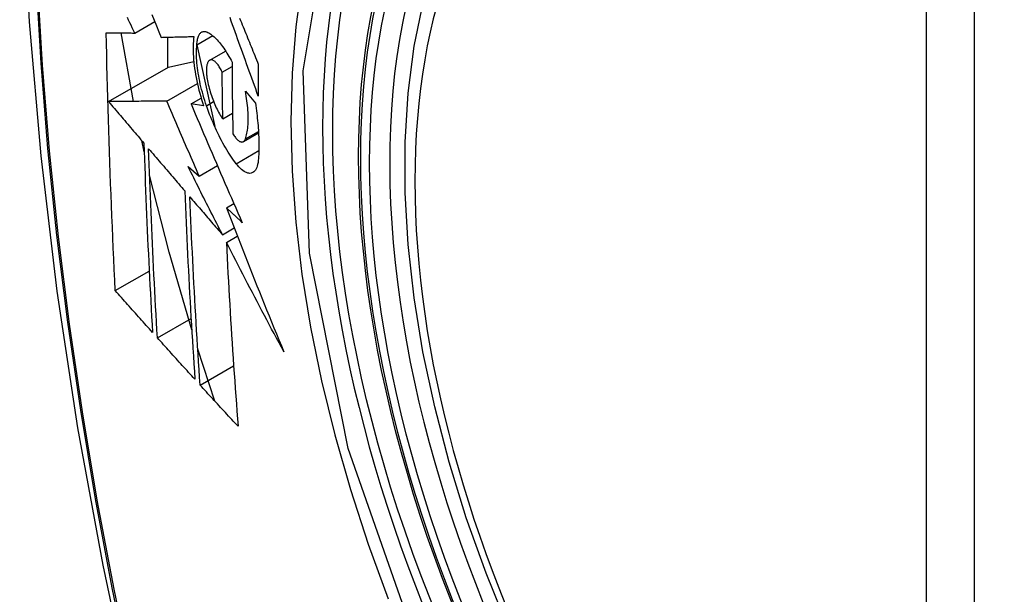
# Model space of a CAD drawing. Header units: inches. Extents: x 378.5 to 447.1, y 142.6 to 213.3.
# Tile 45 of 112: x 434.235 to 434.576, y 173.13 to 173.329. Entities that reach past the tile are written whole.
import ezdxf

# ---------------------------------------------------------------- set-up
doc = ezdxf.new("R2010")
doc.units = ezdxf.units.IN
doc.header["$MEASUREMENT"] = 0
doc.layers.add('Visible Edges(ANSI)', color=7, linetype='Continuous', lineweight=25)
doc.layers.add('Visible Tangent Edges(ANSI)', color=7, linetype='Continuous', lineweight=25)

msp = doc.modelspace()

# ---------------------------------------------------------------- linework, layer by layer
at = {"layer": 'Visible Edges(ANSI)'}
for p, q in [((434.27511, 173.3239), (434.28202, 173.32789)), ((434.27469, 173.30024), (434.27037, 173.32395)), ((434.29659, 173.31984), (434.30204, 173.32299)), ((434.28643, 173.32246), (434.28643, 173.31193)), ((434.29659, 173.31982), (434.30275, 173.29154)), ((434.301, 173.31448), (434.30653, 173.31767)), ((434.28679, 173.31214), (434.2955, 173.31402)), ((434.26605, 173.30016), (434.28679, 173.31214)), ((434.30532, 173.31039), (434.30873, 173.31236)), ((434.28617, 173.30035), (434.29675, 173.30646)), ((434.31335, 173.3038), (434.3168, 173.29966)), ((434.29457, 173.29939), (434.29807, 173.30141)), ((434.29892, 173.29876), (434.29457, 173.29939)), ((434.30555, 173.29419), (434.3089, 173.29612)), ((434.31265, 173.28632), (434.31789, 173.28934)), ((434.27837, 173.28284), (434.27752, 173.28667)), ((434.29355, 173.27767), (434.29741, 173.27439)), ((434.29741, 173.27439), (434.30368, 173.27801)), ((434.3068, 173.2634), (434.30937, 173.26489)), ((434.30542, 173.25411), (434.30947, 173.25645)), ((434.30677, 173.25147), (434.31055, 173.25366)), ((434.26839, 173.23477), (434.2801, 173.24153)), ((434.28292, 173.21846), (434.29457, 173.22518)), ((434.30283, 173.1965), (434.2969, 173.21447)), ((434.29771, 173.2021), (434.30929, 173.20878))]:
    msp.add_line(p, q, dxfattribs=at)
at = {"layer": 'Visible Edges(ANSI)', "flags": 128}
for points in [[(434.28937, 173.75095), (434.27653, 173.7129), (434.26547, 173.67372), (434.25617, 173.63348), (434.24861, 173.59226), (434.24277, 173.55012), (434.23862, 173.50712), (434.23615, 173.46333), (434.23533, 173.4188), (434.23614, 173.3736), (434.23857, 173.3278), (434.24259, 173.28144), (434.24819, 173.23461), (434.25534, 173.18736), (434.26402, 173.13976), (434.27421, 173.09188), (434.28589, 173.04379)], [(434.40432, 173.11782), (434.39658, 173.13698), (434.38972, 173.15621), (434.38378, 173.17545), (434.37878, 173.19459), (434.37474, 173.21357), (434.37168, 173.23229), (434.36963, 173.25069), (434.36861, 173.26866), (434.36861, 173.28615), (434.36965, 173.30308), (434.37173, 173.31937), (434.37486, 173.33496), (434.37904, 173.34977), (434.38428, 173.36374), (434.39055, 173.37679), (434.39784, 173.38884), (434.40616, 173.39983), (434.41545, 173.40966), (434.42567, 173.41826), (434.43676, 173.42557)], [(434.28105, 173.33029), (434.28185, 173.32832), (434.28264, 173.32634), (434.28344, 173.32437), (434.28424, 173.32241)], [(434.27511, 173.3239), (434.27468, 173.32479), (434.27426, 173.32568), (434.27383, 173.32657), (434.27341, 173.32746), (434.27298, 173.32835), (434.27256, 173.32924)], [(434.31781, 173.30209), (434.31736, 173.30332), (434.31691, 173.30455), (434.31646, 173.30579), (434.31602, 173.30702), (434.31557, 173.30826), (434.31512, 173.3095), (434.31467, 173.31073), (434.31423, 173.31197), (434.31378, 173.31321), (434.31333, 173.31444), (434.31289, 173.31568), (434.31244, 173.31692), (434.312, 173.31815), (434.31156, 173.31939), (434.31111, 173.32062), (434.31067, 173.32186), (434.31023, 173.32309), (434.30979, 173.32432), (434.30935, 173.32555), (434.30891, 173.32678), (434.30847, 173.328), (434.30804, 173.32922)], [(434.31134, 173.32904), (434.31164, 173.32829), (434.31195, 173.32753), (434.31226, 173.32678), (434.31256, 173.32602), (434.31287, 173.32526), (434.31318, 173.3245), (434.31349, 173.32375), (434.3138, 173.32299), (434.3141, 173.32223), (434.31441, 173.32147), (434.31472, 173.32071), (434.31503, 173.31995), (434.31534, 173.31919), (434.31565, 173.31843), (434.31596, 173.31767), (434.31627, 173.31691), (434.31658, 173.31615), (434.31689, 173.31539), (434.3172, 173.31463), (434.31751, 173.31387), (434.31782, 173.31311)], [(434.26839, 173.23477), (434.26821, 173.23845), (434.26803, 173.24213), (434.26786, 173.24582), (434.26769, 173.24951), (434.26752, 173.2532), (434.26736, 173.2569), (434.26721, 173.26059), (434.26705, 173.26429), (434.26691, 173.268), (434.26676, 173.27171), (434.26662, 173.27542), (434.26649, 173.27913), (434.26636, 173.28285), (434.26623, 173.28658), (434.26611, 173.29031), (434.266, 173.29404), (434.26589, 173.29778), (434.26578, 173.30152), (434.26568, 173.30526), (434.26559, 173.30901), (434.2655, 173.31275), (434.26542, 173.3165), (434.26534, 173.32025), (434.26526, 173.32401)], [(434.26526, 173.32401), (434.26565, 173.324), (434.26604, 173.324), (434.26644, 173.32399), (434.26683, 173.32399), (434.26723, 173.32398), (434.26764, 173.32398), (434.26804, 173.32398), (434.26845, 173.32397), (434.26886, 173.32397), (434.26927, 173.32396), (434.26968, 173.32396), (434.27009, 173.32395), (434.27051, 173.32395), (434.27092, 173.32395), (434.27134, 173.32394), (434.27176, 173.32394), (434.27218, 173.32393), (434.27259, 173.32393), (434.27301, 173.32392), (434.27343, 173.32392), (434.27385, 173.32392), (434.27427, 173.32391), (434.27469, 173.32391), (434.27511, 173.3239)], [(434.29659, 173.31984), (434.29662, 173.32027), (434.29665, 173.32069), (434.2967, 173.32108), (434.29676, 173.32146), (434.29684, 173.32182), (434.29692, 173.32215), (434.29702, 173.32247), (434.29712, 173.32276), (434.29724, 173.32303), (434.29737, 173.32328), (434.2975, 173.3235), (434.29765, 173.32371), (434.2978, 173.32388), (434.29797, 173.32404), (434.29814, 173.32417), (434.29832, 173.32427), (434.29851, 173.32435), (434.2987, 173.32441), (434.2989, 173.32445), (434.29911, 173.32446), (434.29932, 173.32444), (434.29954, 173.3244), (434.29977, 173.32434), (434.3, 173.32426)], [(434.3, 173.32426), (434.30034, 173.3241), (434.30069, 173.32392), (434.30105, 173.32371), (434.30141, 173.32347), (434.30177, 173.3232), (434.30213, 173.32292), (434.3025, 173.3226), (434.30287, 173.32226), (434.30324, 173.32189), (434.30361, 173.32151), (434.30399, 173.32109), (434.30436, 173.32066), (434.30473, 173.3202), (434.30511, 173.31971), (434.30548, 173.31921), (434.30585, 173.31868), (434.30622, 173.31814), (434.30659, 173.31757), (434.30695, 173.31699), (434.30731, 173.31638), (434.30767, 173.31576), (434.30803, 173.31512), (434.30838, 173.31446), (434.30873, 173.31379)], [(434.28424, 173.32241), (434.2847, 173.32242), (434.28516, 173.32243), (434.28563, 173.32244), (434.28609, 173.32245), (434.28656, 173.32247), (434.28703, 173.32248), (434.2875, 173.32249), (434.28797, 173.3225), (434.28844, 173.32251), (434.28891, 173.32253), (434.28938, 173.32254), (434.28986, 173.32255), (434.29033, 173.32256), (434.2908, 173.32258), (434.29128, 173.32259), (434.29175, 173.3226), (434.29222, 173.32262), (434.2927, 173.32263), (434.29317, 173.32264), (434.29365, 173.32266), (434.29412, 173.32267), (434.2946, 173.32268), (434.29507, 173.3227), (434.29555, 173.32271)], [(434.29555, 173.32271), (434.29545, 173.32194), (434.29537, 173.32114), (434.29531, 173.3203), (434.29528, 173.31944), (434.29526, 173.31855), (434.29527, 173.31763), (434.2953, 173.31669), (434.29536, 173.31572), (434.29543, 173.31473), (434.29553, 173.31373), (434.29564, 173.31271), (434.29578, 173.31167), (434.29594, 173.31062), (434.29612, 173.30956), (434.29632, 173.30849), (434.29654, 173.30741), (434.29678, 173.30632), (434.29703, 173.30524), (434.29731, 173.30415), (434.2976, 173.30307), (434.2979, 173.30199), (434.29823, 173.30091), (434.29857, 173.29983), (434.29892, 173.29876)], [(434.29991, 173.29874), (434.2996, 173.29966), (434.2993, 173.3006), (434.29901, 173.30153), (434.29873, 173.30247), (434.29847, 173.30341), (434.29822, 173.30436), (434.29799, 173.3053), (434.29777, 173.30625), (434.29757, 173.30719), (434.29738, 173.30812), (434.29721, 173.30905), (434.29706, 173.30997), (434.29692, 173.31088), (434.2968, 173.31178), (434.2967, 173.31266), (434.29662, 173.31354), (434.29655, 173.3144), (434.2965, 173.31524), (434.29647, 173.31606), (434.29646, 173.31686), (434.29647, 173.31764), (434.29649, 173.3184), (434.29653, 173.31914), (434.29659, 173.31984)], [(434.30074, 173.31427), (434.30063, 173.31416), (434.30053, 173.31403), (434.30044, 173.31388), (434.30035, 173.31372), (434.30027, 173.31354), (434.3002, 173.31335), (434.30013, 173.31315), (434.30007, 173.31293), (434.30002, 173.3127), (434.29997, 173.31246), (434.29993, 173.3122), (434.2999, 173.31194), (434.29988, 173.31166), (434.29986, 173.31137), (434.29986, 173.31107), (434.29985, 173.31076), (434.29986, 173.31044), (434.29988, 173.31011), (434.2999, 173.30977), (434.29993, 173.30943), (434.29997, 173.30908), (434.30001, 173.30873), (434.30006, 173.30837), (434.30012, 173.308)], [(434.30532, 173.31039), (434.30513, 173.31079), (434.30494, 173.31117), (434.30474, 173.31154), (434.30453, 173.31189), (434.30433, 173.31222), (434.30412, 173.31254), (434.30391, 173.31284), (434.3037, 173.31311), (434.30349, 173.31336), (434.30328, 173.3136), (434.30307, 173.31381), (434.30286, 173.314), (434.30266, 173.31416), (434.30246, 173.3143), (434.30226, 173.31441), (434.30206, 173.3145), (434.30188, 173.31457), (434.30169, 173.31461), (434.30151, 173.31462), (434.30134, 173.3146), (434.30118, 173.31456), (434.30102, 173.31449), (434.30087, 173.3144), (434.30074, 173.31427)], [(434.30873, 173.31379), (434.30873, 173.31275), (434.30874, 173.31171), (434.30874, 173.31068), (434.30875, 173.30964), (434.30875, 173.30861), (434.30876, 173.30758), (434.30877, 173.30654), (434.30878, 173.30551), (434.30879, 173.30448), (434.3088, 173.30345), (434.30881, 173.30242), (434.30882, 173.30139), (434.30884, 173.30036), (434.30885, 173.29933), (434.30886, 173.2983), (434.30888, 173.29727), (434.30889, 173.29624), (434.30891, 173.29521), (434.30893, 173.29418), (434.30895, 173.29316), (434.30897, 173.29213), (434.30899, 173.2911), (434.30901, 173.29008), (434.30903, 173.28906)], [(434.31782, 173.31311), (434.31782, 173.31265), (434.31781, 173.31219), (434.31781, 173.31173), (434.31781, 173.31127), (434.31781, 173.31081), (434.31781, 173.31035), (434.31781, 173.30989), (434.3178, 173.30943), (434.3178, 173.30897), (434.3178, 173.30851), (434.3178, 173.30805), (434.3178, 173.30759), (434.3178, 173.30713), (434.3178, 173.30667), (434.3178, 173.30621), (434.3178, 173.30576), (434.3178, 173.3053), (434.3178, 173.30484), (434.3178, 173.30438), (434.3178, 173.30392), (434.31781, 173.30346), (434.31781, 173.303), (434.31781, 173.30255), (434.31781, 173.30209)], [(434.30555, 173.29419), (434.30553, 173.29486), (434.30552, 173.29554), (434.30551, 173.29621), (434.3055, 173.29688), (434.30548, 173.29756), (434.30547, 173.29823), (434.30546, 173.29891), (434.30545, 173.29958), (434.30544, 173.30025), (434.30543, 173.30093), (434.30542, 173.3016), (434.30541, 173.30228), (434.3054, 173.30295), (434.30539, 173.30363), (434.30538, 173.3043), (434.30538, 173.30498), (434.30537, 173.30565), (434.30536, 173.30633), (434.30535, 173.30701), (434.30535, 173.30768), (434.30534, 173.30836), (434.30533, 173.30904), (434.30533, 173.30971), (434.30532, 173.31039)], [(434.30012, 173.308), (434.30024, 173.30737), (434.30037, 173.30673), (434.30051, 173.30609), (434.30066, 173.30544), (434.30083, 173.3048), (434.301, 173.30416), (434.30119, 173.30351), (434.30139, 173.30288), (434.3016, 173.30224), (434.30182, 173.30162), (434.30205, 173.301), (434.30228, 173.30039), (434.30253, 173.29979), (434.30278, 173.2992), (434.30303, 173.29863), (434.3033, 173.29807), (434.30356, 173.29752), (434.30384, 173.29699), (434.30411, 173.29648), (434.30439, 173.29598), (434.30468, 173.29551), (434.30497, 173.29505), (434.30525, 173.29461), (434.30555, 173.29419)], [(434.31334, 173.28726), (434.3135, 173.28771), (434.31364, 173.28818), (434.31377, 173.28869), (434.31389, 173.28921), (434.31399, 173.28976), (434.31408, 173.29034), (434.31416, 173.29093), (434.31422, 173.29155), (434.31427, 173.2922), (434.3143, 173.29286), (434.31432, 173.29354), (434.31433, 173.29424), (434.31432, 173.29497), (434.3143, 173.2957), (434.31427, 173.29646), (434.31422, 173.29723), (434.31416, 173.29801), (434.31408, 173.29881), (434.31399, 173.29962), (434.31389, 173.30044), (434.31377, 173.30127), (434.31364, 173.3021), (434.3135, 173.30295), (434.31335, 173.3038)], [(434.28617, 173.30035), (434.28539, 173.30034), (434.2846, 173.30034), (434.28381, 173.30033), (434.28302, 173.30032), (434.28222, 173.30031), (434.28142, 173.30031), (434.28061, 173.3003), (434.2798, 173.30029), (434.27898, 173.30028), (434.27816, 173.30028), (434.27733, 173.30027), (434.27649, 173.30026), (434.27566, 173.30025), (434.27481, 173.30024), (434.27396, 173.30024), (434.27311, 173.30023), (434.27225, 173.30022), (434.27138, 173.30021), (434.27051, 173.3002), (434.26963, 173.3002), (434.26874, 173.30019), (434.26785, 173.30018), (434.26695, 173.30017), (434.26605, 173.30016)], [(434.26605, 173.30016), (434.26656, 173.29956), (434.26706, 173.29897), (434.26757, 173.29837), (434.26808, 173.29777), (434.26859, 173.29717), (434.2691, 173.29657), (434.26961, 173.29597), (434.27012, 173.29537), (434.27063, 173.29477), (434.27113, 173.29418), (434.27164, 173.29358), (434.27215, 173.29298), (434.27266, 173.29238), (434.27317, 173.29178), (434.27368, 173.29118), (434.27419, 173.29058), (434.2747, 173.28998), (434.27521, 173.28938), (434.27572, 173.28878), (434.27623, 173.28818), (434.27674, 173.28759), (434.27725, 173.28699), (434.27776, 173.28639), (434.27827, 173.28579)], [(434.29741, 173.27439), (434.29694, 173.27547), (434.29646, 173.27655), (434.29599, 173.27763), (434.29552, 173.27871), (434.29505, 173.27979), (434.29457, 173.28088), (434.2941, 173.28196), (434.29363, 173.28304), (434.29316, 173.28412), (434.29269, 173.28521), (434.29222, 173.28629), (434.29175, 173.28737), (434.29128, 173.28846), (434.29082, 173.28954), (434.29035, 173.29062), (434.28988, 173.2917), (434.28941, 173.29279), (434.28895, 173.29387), (434.28848, 173.29495), (434.28802, 173.29603), (434.28755, 173.29711), (434.28709, 173.29819), (434.28663, 173.29927), (434.28617, 173.30035)], [(434.29457, 173.29939), (434.29529, 173.29769), (434.29601, 173.29598), (434.29673, 173.29428), (434.29745, 173.29257), (434.29818, 173.29086), (434.29891, 173.28915), (434.29964, 173.28744), (434.30037, 173.28572), (434.3011, 173.28401), (434.30184, 173.28229), (434.30257, 173.28057), (434.30331, 173.27886), (434.30405, 173.27714), (434.30479, 173.27542), (434.30554, 173.2737), (434.30628, 173.27198), (434.30703, 173.27026), (434.30777, 173.26855), (434.30852, 173.26683), (434.30927, 173.26511), (434.31002, 173.2634), (434.31077, 173.26169), (434.31153, 173.25998), (434.31228, 173.25827)], [(434.3168, 173.29966), (434.31693, 173.29878), (434.31705, 173.2979), (434.31717, 173.29702), (434.31728, 173.29615), (434.31738, 173.29529), (434.31747, 173.29443), (434.31756, 173.29358), (434.31764, 173.29274), (434.31771, 173.2919), (434.31778, 173.29107), (434.31783, 173.29025), (434.31788, 173.28944), (434.31792, 173.28864), (434.31796, 173.28784), (434.31798, 173.28706), (434.318, 173.28629), (434.31801, 173.28552), (434.31802, 173.28477), (434.31801, 173.28403), (434.318, 173.28329), (434.31798, 173.28258), (434.31795, 173.28187), (434.31792, 173.28117), (434.31787, 173.28049)], [(434.31018, 173.2787), (434.30971, 173.27932), (434.30924, 173.27995), (434.30878, 173.28061), (434.30831, 173.2813), (434.30785, 173.282), (434.30739, 173.28273), (434.30693, 173.28347), (434.30647, 173.28424), (434.30602, 173.28503), (434.30557, 173.28583), (434.30512, 173.28666), (434.30468, 173.2875), (434.30424, 173.28836), (434.30381, 173.28924), (434.30339, 173.29013), (434.30297, 173.29104), (434.30256, 173.29196), (434.30216, 173.2929), (434.30176, 173.29384), (434.30137, 173.2948), (434.30099, 173.29577), (434.30062, 173.29675), (434.30026, 173.29774), (434.29991, 173.29874)], [(434.30903, 173.28906), (434.30924, 173.28871), (434.30945, 173.28838), (434.30967, 173.28807), (434.30988, 173.28779), (434.3101, 173.28752), (434.31031, 173.28728), (434.31053, 173.28706), (434.31074, 173.28686), (434.31095, 173.28669), (434.31115, 173.28654), (434.31136, 173.28642), (434.31155, 173.28632), (434.31175, 173.28625), (434.31193, 173.2862), (434.31211, 173.28619), (434.31229, 173.2862), (434.31245, 173.28623), (434.31261, 173.2863), (434.31276, 173.28639), (434.31289, 173.28651), (434.31302, 173.28666), (434.31314, 173.28683), (434.31325, 173.28703), (434.31334, 173.28726)], [(434.27827, 173.28579), (434.27836, 173.28304), (434.27846, 173.28028), (434.27855, 173.27753), (434.27865, 173.27479), (434.27876, 173.27204), (434.27886, 173.2693), (434.27897, 173.26656), (434.27908, 173.26382), (434.2792, 173.26109), (434.27932, 173.25836), (434.27944, 173.25563), (434.27956, 173.2529), (434.27968, 173.25018), (434.27981, 173.24746), (434.27994, 173.24474), (434.28008, 173.24202), (434.28021, 173.2393), (434.28035, 173.23659), (434.28049, 173.23387), (434.28063, 173.23116), (434.28078, 173.22846), (434.28093, 173.22575), (434.28108, 173.22304), (434.28123, 173.22034)], [(434.28292, 173.21846), (434.28276, 173.22117), (434.28261, 173.22388), (434.28246, 173.22659), (434.28231, 173.22931), (434.28216, 173.23203), (434.28202, 173.23474), (434.28188, 173.23746), (434.28174, 173.24018), (434.2816, 173.2429), (434.28147, 173.24562), (434.28134, 173.24834), (434.28121, 173.25106), (434.28109, 173.25379), (434.28097, 173.25651), (434.28085, 173.25924), (434.28073, 173.26197), (434.28062, 173.2647), (434.2805, 173.26743), (434.2804, 173.27017), (434.28029, 173.2729), (434.28019, 173.27564), (434.28009, 173.27838), (434.28, 173.28113), (434.2799, 173.28388)], [(434.2799, 173.28388), (434.28042, 173.28327), (434.28094, 173.28266), (434.28146, 173.28205), (434.28198, 173.28144), (434.2825, 173.28083), (434.28302, 173.28022), (434.28354, 173.27961), (434.28406, 173.279), (434.28458, 173.27839), (434.2851, 173.27778), (434.28562, 173.27717), (434.28614, 173.27656), (434.28667, 173.27595), (434.28719, 173.27534), (434.28771, 173.27474), (434.28823, 173.27413), (434.28875, 173.27352), (434.28927, 173.27291), (434.2898, 173.2723), (434.29032, 173.27169), (434.29084, 173.27108), (434.29136, 173.27047), (434.29188, 173.26986), (434.2924, 173.26925)], [(434.31787, 173.28049), (434.31781, 173.27976), (434.31771, 173.27908), (434.31758, 173.27845), (434.31743, 173.27787), (434.31725, 173.27736), (434.31704, 173.27689), (434.3168, 173.27649), (434.31654, 173.27615), (434.31626, 173.27587), (434.31596, 173.27564), (434.31563, 173.27548), (434.31529, 173.27538), (434.31493, 173.27535), (434.31455, 173.27537), (434.31416, 173.27545), (434.31375, 173.27559), (434.31333, 173.27579), (434.3129, 173.27604), (434.31246, 173.27635), (434.31202, 173.27672), (434.31156, 173.27714), (434.31111, 173.27761), (434.31065, 173.27813), (434.31018, 173.2787)], [(434.30542, 173.25411), (434.30492, 173.25509), (434.30442, 173.25607), (434.30392, 173.25706), (434.30342, 173.25804), (434.30292, 173.25902), (434.30243, 173.26), (434.30193, 173.26098), (434.30143, 173.26196), (434.30093, 173.26295), (434.30044, 173.26393), (434.29994, 173.26491), (434.29945, 173.26589), (434.29895, 173.26688), (434.29846, 173.26786), (434.29797, 173.26884), (434.29747, 173.26982), (434.29698, 173.2708), (434.29649, 173.27179), (434.296, 173.27277), (434.29551, 173.27375), (434.29502, 173.27473), (434.29453, 173.27571), (434.29404, 173.27669), (434.29355, 173.27767)], [(434.2948, 173.22117), (434.28701, 173.24803), (434.28022, 173.27477)], [(434.2924, 173.26925), (434.29251, 173.2665), (434.29262, 173.26376), (434.29274, 173.26102), (434.29286, 173.25828), (434.29298, 173.25555), (434.29311, 173.25281), (434.29324, 173.25008), (434.29337, 173.24735), (434.2935, 173.24463), (434.29364, 173.24191), (434.29379, 173.23919), (434.29393, 173.23647), (434.29408, 173.23376), (434.29423, 173.23105), (434.29438, 173.22834), (434.29454, 173.22563), (434.2947, 173.22293), (434.29486, 173.22023), (434.29502, 173.21754), (434.29519, 173.21484), (434.29536, 173.21215), (434.29553, 173.20947), (434.29571, 173.20678), (434.29588, 173.2041)], [(434.29771, 173.2021), (434.29753, 173.20479), (434.29735, 173.20748), (434.29718, 173.21018), (434.297, 173.21288), (434.29683, 173.21558), (434.29666, 173.21828), (434.2965, 173.22098), (434.29634, 173.22368), (434.29618, 173.22638), (434.29602, 173.22909), (434.29587, 173.2318), (434.29572, 173.2345), (434.29557, 173.23722), (434.29542, 173.23993), (434.29528, 173.24265), (434.29514, 173.24536), (434.29501, 173.24808), (434.29488, 173.25081), (434.29475, 173.25353), (434.29462, 173.25626), (434.2945, 173.25899), (434.29438, 173.26173), (434.29427, 173.26446), (434.29416, 173.2672)], [(434.29416, 173.2672), (434.29463, 173.26666), (434.29509, 173.26611), (434.29556, 173.26557), (434.29603, 173.26502), (434.2965, 173.26448), (434.29697, 173.26393), (434.29743, 173.26339), (434.2979, 173.26284), (434.29837, 173.2623), (434.29884, 173.26175), (434.29931, 173.26121), (434.29978, 173.26066), (434.30025, 173.26011), (434.30072, 173.25957), (434.30119, 173.25902), (434.30166, 173.25848), (434.30213, 173.25793), (434.3026, 173.25738), (434.30307, 173.25684), (434.30354, 173.25629), (434.30401, 173.25575), (434.30448, 173.2552), (434.30495, 173.25466), (434.30542, 173.25411)], [(434.31228, 173.25827), (434.31205, 173.25848), (434.31182, 173.25869), (434.3116, 173.25891), (434.31137, 173.25912), (434.31114, 173.25934), (434.31091, 173.25955), (434.31068, 173.25976), (434.31045, 173.25998), (434.31023, 173.26019), (434.31, 173.26041), (434.30977, 173.26062), (434.30954, 173.26084), (434.30931, 173.26105), (434.30908, 173.26126), (434.30886, 173.26148), (434.30863, 173.26169), (434.3084, 173.26191), (434.30817, 173.26212), (434.30794, 173.26233), (434.30772, 173.26255), (434.30749, 173.26276), (434.30726, 173.26298), (434.30703, 173.26319), (434.3068, 173.2634)], [(434.3068, 173.2634), (434.3076, 173.26133), (434.30839, 173.25925), (434.30919, 173.25718), (434.30999, 173.2551), (434.3108, 173.25303), (434.31161, 173.25095), (434.31242, 173.24887), (434.31323, 173.2468), (434.31405, 173.24472), (434.31487, 173.24264), (434.31569, 173.24057), (434.31651, 173.23849), (434.31734, 173.23641), (434.31817, 173.23434), (434.31901, 173.23226), (434.31985, 173.23019), (434.32069, 173.22811), (434.32153, 173.22604), (434.32238, 173.22396), (434.32323, 173.22189), (434.32409, 173.21982), (434.32494, 173.21775), (434.32581, 173.21568), (434.32667, 173.21361)], [(434.32667, 173.21361), (434.32582, 173.21518), (434.32497, 173.21676), (434.32412, 173.21833), (434.32328, 173.21991), (434.32243, 173.22148), (434.32159, 173.22306), (434.32075, 173.22464), (434.31991, 173.22622), (434.31908, 173.2278), (434.31824, 173.22938), (434.31741, 173.23096), (434.31658, 173.23254), (434.31575, 173.23412), (434.31492, 173.2357), (434.3141, 173.23728), (434.31327, 173.23886), (434.31245, 173.24044), (434.31163, 173.24202), (434.31082, 173.2436), (434.31, 173.24518), (434.30919, 173.24675), (434.30838, 173.24833), (434.30757, 173.2499), (434.30677, 173.25147)], [(434.30677, 173.25147), (434.3069, 173.24878), (434.30703, 173.2461), (434.30717, 173.24342), (434.30731, 173.24074), (434.30746, 173.23806), (434.30761, 173.23538), (434.30776, 173.23271), (434.30792, 173.23004), (434.30808, 173.22737), (434.30824, 173.22471), (434.30841, 173.22205), (434.30858, 173.21939), (434.30875, 173.21674), (434.30893, 173.21409), (434.30911, 173.21144), (434.30929, 173.2088), (434.30947, 173.20616), (434.30966, 173.20353), (434.30985, 173.2009), (434.31004, 173.19828), (434.31023, 173.19566), (434.31043, 173.19304), (434.31063, 173.19043), (434.31083, 173.18783)], [(434.28123, 173.22034), (434.28069, 173.22094), (434.28015, 173.22154), (434.27962, 173.22214), (434.27908, 173.22274), (434.27854, 173.22334), (434.27801, 173.22394), (434.27747, 173.22455), (434.27693, 173.22515), (434.2764, 173.22575), (434.27586, 173.22635), (434.27533, 173.22695), (434.27479, 173.22755), (434.27426, 173.22815), (434.27372, 173.22876), (434.27319, 173.22936), (434.27265, 173.22996), (434.27212, 173.23056), (434.27158, 173.23116), (434.27105, 173.23176), (434.27052, 173.23236), (434.26998, 173.23297), (434.26945, 173.23357), (434.26892, 173.23417), (434.26839, 173.23477)], [(434.29588, 173.2041), (434.29534, 173.2047), (434.2948, 173.2053), (434.29425, 173.20589), (434.29371, 173.20649), (434.29317, 173.20709), (434.29263, 173.20769), (434.29208, 173.20829), (434.29154, 173.20888), (434.291, 173.20948), (434.29046, 173.21008), (434.28992, 173.21068), (434.28938, 173.21128), (434.28884, 173.21188), (434.2883, 173.21247), (434.28776, 173.21307), (434.28722, 173.21367), (434.28668, 173.21427), (434.28614, 173.21487), (434.2856, 173.21547), (434.28506, 173.21607), (434.28453, 173.21666), (434.28399, 173.21726), (434.28345, 173.21786), (434.28292, 173.21846)], [(434.31083, 173.18783), (434.31028, 173.18842), (434.30973, 173.18902), (434.30918, 173.18961), (434.30863, 173.1902), (434.30808, 173.1908), (434.30753, 173.19139), (434.30698, 173.19198), (434.30643, 173.19258), (434.30589, 173.19317), (434.30534, 173.19377), (434.30479, 173.19436), (434.30424, 173.19496), (434.3037, 173.19555), (434.30315, 173.19615), (434.3026, 173.19674), (434.30206, 173.19734), (434.30151, 173.19793), (434.30097, 173.19853), (434.30042, 173.19912), (434.29988, 173.19972), (434.29934, 173.20031), (434.29879, 173.20091), (434.29825, 173.2015), (434.29771, 173.2021)]]:
    msp.add_lwpolyline(points, dxfattribs=at)
at = {"layer": 'Visible Edges(ANSI)'}
msp.add_ellipse((434.58247, 173.14829), major_axis=(-0.15994, 0.27703), ratio=0.57735, dxfattribs=at)
msp.add_ellipse((434.58595, 173.1503), major_axis=(0.15748, -0.27276), ratio=0.57735, start_param=2.363977, end_param=7.060801, dxfattribs=at)
at = {"layer": 'Visible Tangent Edges(ANSI)'}
for p, q in [((434.54871, 173.41292), (434.54871, 172.92825)), ((434.56541, 172.92825), (434.56541, 173.41292)), ((434.29991, 173.29874), (434.30237, 173.30016)), ((434.31334, 173.28726), (434.31786, 173.28987)), ((434.31018, 173.2787), (434.318, 173.28321))]:
    msp.add_line(p, q, dxfattribs=at)
at = {"layer": 'Visible Tangent Edges(ANSI)', "flags": 128}
for points in [[(434.28851, 173.70721), (434.28074, 173.68477), (434.27362, 173.66167), (434.26715, 173.63793), (434.26134, 173.61358), (434.25621, 173.58864), (434.25175, 173.56315), (434.24798, 173.53713), (434.24489, 173.51062), (434.2425, 173.48364), (434.2408, 173.45625), (434.23978, 173.42847), (434.23945, 173.4003), (434.23981, 173.37175), (434.24086, 173.34282), (434.24259, 173.31353), (434.245, 173.28391), (434.24809, 173.25401), (434.25186, 173.22385), (434.2563, 173.19343), (434.26142, 173.16278), (434.2672, 173.13193), (434.27365, 173.10089)], [(434.2744, 173.10051), (434.26794, 173.13148), (434.26214, 173.16228), (434.257, 173.19287), (434.25254, 173.22322), (434.24876, 173.25333), (434.24566, 173.28318), (434.24323, 173.31274), (434.24149, 173.34198), (434.24045, 173.37085), (434.24008, 173.39933), (434.24041, 173.42742), (434.24143, 173.45512), (434.24314, 173.48243), (434.24555, 173.5093), (434.24865, 173.53571), (434.25244, 173.56162), (434.25691, 173.587), (434.26206, 173.61182), (434.26789, 173.63605), (434.27437, 173.65966), (434.28151, 173.68262), (434.28929, 173.70493)], [(434.37307, 173.11108), (434.34893, 173.18015), (434.33549, 173.24774), (434.33334, 173.31081), (434.34259, 173.36624), (434.36288, 173.41169), (434.39314, 173.4449), (434.43209, 173.46436), (434.47805, 173.46934), (434.52872, 173.45957), (434.58184, 173.43552)], [(434.38776, 173.44603), (434.37873, 173.43804), (434.37037, 173.42907), (434.36271, 173.41915), (434.35578, 173.40831), (434.34959, 173.39657), (434.34418, 173.38397), (434.33958, 173.37056), (434.3358, 173.35641), (434.33285, 173.34157), (434.33073, 173.32607), (434.32946, 173.30997), (434.32904, 173.29328), (434.32947, 173.27607), (434.33075, 173.25842), (434.33288, 173.24042), (434.33585, 173.22211), (434.33964, 173.20357), (434.34423, 173.18483), (434.34963, 173.16597), (434.3558, 173.14705), (434.36274, 173.12813)]]:
    msp.add_lwpolyline(points, dxfattribs=at)
at = {"layer": 'Visible Tangent Edges(ANSI)'}
for centre, major_axis, start_param, end_param in [((434.58495, 173.14972), (-0.17318, 0.29996), 5.05527, 10.652693), ((434.5849, 173.14969), (-0.15059, 0.26083), 5.66855, 8.468616)]:
    msp.add_ellipse(centre, major_axis=major_axis, ratio=0.57735, start_param=start_param, end_param=end_param, dxfattribs=at)
for centre, major_axis in [((434.58554, 173.15006), (0.17111, -0.29637)), ((434.58257, 173.14835), (-0.1627, 0.2818)), ((434.58247, 173.14829), (0.1621, -0.28076))]:
    msp.add_ellipse(centre, major_axis=major_axis, ratio=0.57735, dxfattribs=at)

doc.saveas('drawing.dxf')
